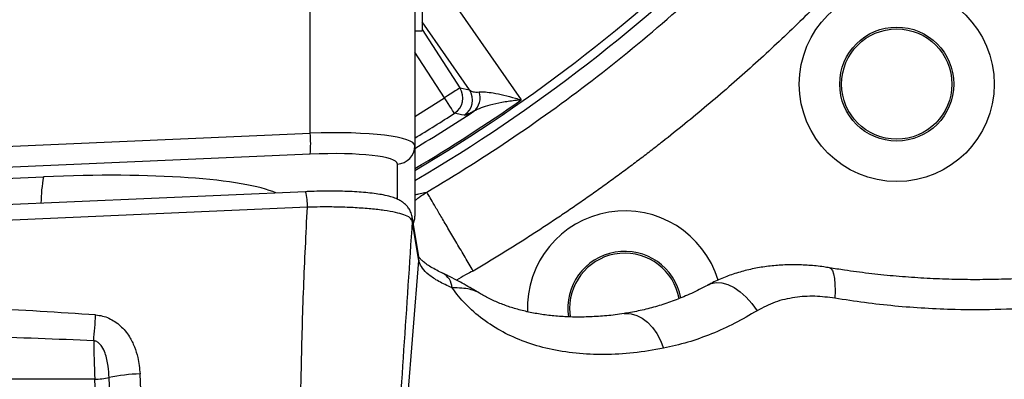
# Model space of a CAD drawing. Extents: x 0 to 8410, y 0 to 5940.
# Tile 48 of 110: x 5806 to 6074, y 2531 to 2628. Entities that reach past the tile are written whole.
import ezdxf

# ---------------------------------------------------------------- set-up
doc = ezdxf.new("R2010")
doc.units = 0
doc.header["$LTSCALE"] = 10
doc.linetypes.add('CENTERX2', pattern=[20.32, 12.7, -2.54, 2.54, -2.54])
doc.layers.get('0').update_dxf_attribs({"linetype": 'CONTINUOUS'})
doc.styles.add('SLDTEXTSTYLE0', font='TXT', dxfattribs={"width": 0.605})
doc.dimstyles.new('SLDDIMSTYLE10', dxfattribs={"dimtxt": 50, "dimasz": 50, "dimexe": 0, "dimexo": 0.0625, "dimgap": 12.5, "dimtad": 0, "dimtih": 1, "dimtoh": 1, "dimdec": 1, "dimrnd": 1e-09, "dimzin": 12, "dimtxsty": 'SLDTEXTSTYLE0', "dimsah": 1, "dimcen": 0, "dimazin": 3, "dimtfac": 1, "dimtofl": 0, "dimtmove": 0, "dimatfit": 3, "dimtolj": 1, "dimtzin": 12})

# ---------------------------------------------------------------- blocks, each defined once
blk = doc.blocks.new('_D_17')
at = {"color": 7, "linetype": 'CONTINUOUS'}
for p, q in [((5691.08, 2964.45), (6585.81, 2589.81)), ((6585.81, 2589.81), (6663.89, 2557.12)), ((6663.89, 2557.12), (6853.06, 2557.12))]:
    blk.add_line(p, q, dxfattribs=at)
blk.add_solid([(6585.81, 2589.81), (6629.04, 2563.58), (6634.83, 2577.42)], dxfattribs=at)
at = {"color": 7, "linetype": 'CONTINUOUS', "insert": (6688.89, 2621.57), "char_height": 50, "attachment_point": 1, "style": 'SLDTEXTSTYLE0'}
blk.add_mtext('R970', dxfattribs=at)

msp = doc.modelspace()

# ---------------------------------------------------------------- linework, layer by layer
at = {"color": 8, "linetype": 'CONTINUOUS'}
for p, q in [((5885.151019, 2597.559544), (5885.151019, 2707.653316)), ((5915.603732, 2645.232859), (5942.521368, 2606.598052)), ((5928.495591, 2609.307441), (5915.580933, 2627.845975)), ((5915.580933, 2625.704351), (5925.865655, 2609.867277)), ((5921.678041, 2607.147815), (5913.580929, 2619.616272)), ((5925.865655, 2609.867277), (5928.495591, 2609.307441)), ((5754.080934, 2591.849568), (5885.151019, 2597.559544)), ((5885.151019, 2591.846767), (5754.080934, 2586.136791)), ((5908.842613, 2579.589548), (5908.842613, 2589.167597)), ((5754.080934, 2583.154889), (5812.651013, 2585.706445)), ((5884.386261, 2577.429833), (5763.202441, 2572.159144)), ((5914.704521, 2562.902036), (5912.888785, 2573.745611)), ((5900.298228, 2386.308076), (5914.704521, 2562.902036)), ((5914.772396, 2562.602075), (5914.704521, 2562.902036)), ((5826.540534, 2530.644777), (5760.947925, 2530.644777)), ((5833.288957, 2391.426745), (5826.540534, 2530.644777))]:
    msp.add_line(p, q, dxfattribs=at)
at = {"color": 7, "linetype": 'CONTINUOUS'}
for p, q in [((5913.580929, 2691.366705), (5913.580929, 2594.099256)), ((5915.580933, 2635.374131), (5915.580933, 2625.374141)), ((5913.580929, 2625.374141), (5915.580933, 2625.374141)), ((5913.580929, 2594.099256), (5913.580929, 2575.022908)), ((5883.907323, 2581.644001), (5762.723503, 2576.373341)), ((5914.648046, 2564.026746), (5912.83231, 2574.870321))]:
    msp.add_line(p, q, dxfattribs=at)
at = {"color": 8, "linetype": 'CONTINUOUS', "flags": 128}
for points in [[(5925.865655, 2609.867277), (5925.749038, 2609.791549), (5925.486212, 2609.620872), (5925.086592, 2609.361353), (5924.56456, 2609.022352), (5923.938845, 2608.615997), (5923.231919, 2608.156922), (5922.469189, 2607.661607), (5921.678041, 2607.147815)], [(5913.580929, 2602.050217), (5917.529081, 2604.504051), (5921.678041, 2607.147815)], [(5924.385612, 2602.952513), (5924.310212, 2603.069338), (5924.140279, 2603.332641), (5923.881893, 2603.733006), (5923.544367, 2604.256007), (5923.1398, 2604.882869), (5922.682722, 2605.591091), (5922.189568, 2606.355223), (5921.678041, 2607.147815)], [(5927.034234, 2602.404805), (5926.306446, 2602.554681), (5924.385612, 2602.952513)], [(5912.888785, 2573.745611), (5912.845885, 2574.784579), (5912.829463, 2574.887159)], [(5914.772396, 2562.602075), (5914.724966, 2563.637945), (5914.643814, 2564.048293)], [(5914.704521, 2562.902036), (5914.661621, 2563.941004), (5914.648046, 2564.026746)], [(6026.34347, 2560.947599), (6026.724701, 2560.759577), (6027.129476, 2560.197296), (6027.453398, 2559.283557), (6027.688359, 2558.041217), (6027.828549, 2556.501361), (6027.870392, 2554.702493), (6027.812843, 2552.689644)], [(5993.537401, 2556.360962), (5994.178181, 2556.644502), (5995.5653, 2556.925836), (5997.089212, 2556.835624), (5998.708849, 2556.37637), (6000.380551, 2555.560383), (6002.059166, 2554.409715), (6003.699516, 2552.955391), (6005.257283, 2551.236602), (6006.690537, 2549.299719)], [(5970.483427, 2548.490855), (5970.936542, 2548.539015), (5972.447579, 2548.462811), (5973.963355, 2548.029455), (5975.447332, 2547.249379), (5976.863687, 2546.141388), (5978.178327, 2544.732215), (5979.359512, 2543.055835), (5980.378811, 2541.152629), (5981.211637, 2539.068463)]]:
    msp.add_lwpolyline(points, dxfattribs=at)
at = {"color": 7, "linetype": 'CONTINUOUS', "flags": 128}
msp.add_lwpolyline([(5955.677395, 2549.934151), (5955.853169, 2547.644409), (5955.862885, 2547.58248)], dxfattribs=at)
at = {"color": 7, "linetype": 'CONTINUOUS'}
for radius in [26.5, 15.5, 15]:
    msp.add_circle((6044.634323, 2610.899534), radius, dxfattribs=at)
at = {"color": 7, "linetype": 'CENTERX2'}
msp.add_arc((5691.080933, 2964.452925), 970, 74.298428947, 58.256891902, dxfattribs=at)
at = {"color": 8, "linetype": 'CONTINUOUS'}
for centre, radius, start, end in [((5691.080933, 2964.452925), 437.811277, 300.54466161, 329.85037162), ((5691.080933, 2964.452925), 440.156995, 300.36464552, 329.85037162), ((5921.655783, 2607.152585), 5.009249, 303.02177872, 32.81552278), ((5924.285801, 2606.592686), 5.009214, 303.27619539, 32.81663594), ((5926.747555, 2607.132636), 4.620357, 308.1602011, 20.61859235), ((5691.080933, 2964.452925), 437.358431, 300.57967518, 305.09312219), ((5691.080933, 2964.452925), 432.642648, 300.94942456, 303.45711239), ((5691.080933, 2964.452925), 430.248325, 301.14081805, 302.83733729), ((5851.304219, 2594.703155), 33.967113, 355.17614228, 4.82385772), ((5908.615357, 2594.12805), 4.965655, 272.62308793, 359.66776347), ((5850.269176, 2578.308977), 38.338606, 168.87495485, 179.69429272), ((5869.428095, 2577.864144), 14.96447, 358.33688331, 14.63075508), ((5919.096731, 2555.335033), 4.633763, 1.89904763, 64.01516653), ((5615.41416, 2560.433089), 211.74131, 354.77368078, 356.67277302), ((5825.804213, 2552.751272), 22.118754, 271.90769762, 282.19591895), ((5839.961086, 2485.942366), 46.173877, 91.35027558, 101.8529883)]:
    msp.add_arc(centre, radius, start, end, dxfattribs=at)
at = {"color": 7, "linetype": 'CONTINUOUS'}
for centre, radius, start, end in [((5970.677384, 2549.934138), 26.5, 16.71608543, 182.02282158), ((5908.691972, 2575.024185), 4.888957, 335.6097234, 359.98503436), ((5970.677384, 2549.934138), 15.5, 10.60113161, 188.66638641), ((5970.677384, 2549.934138), 15, 10.17679713, 180)]:
    msp.add_arc(centre, radius, start, end, dxfattribs=at)
at = {"color": 8, "linetype": 'CONTINUOUS'}
for centre, major_axis, ratio, start_param, end_param in [((5883.580933, 2592.805204), (29.999285, 1.326431), 0.1561366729, 6.2762817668, 7.7947182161), ((5883.842612, 2587.87353), (24.999144, 1.32639), 0.1560060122, 6.2749082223, 7.7933446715), ((5808.987494, 2574.581415), (69.997602, 3.713891), 0.1560060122, 0.2931823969, 1.5101593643), ((5471.909361, 2534.553501), (477.028374, -3.921367), 0.0517590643, 0.7322474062, 0.9169701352), ((5471.386001, 2532.9913), (477.028412, -2.348782), 0.0310567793, 0.7319748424, 0.9166975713), ((5826.753703, 2532.9913), (-0.439688, 14.999998), 0.0190125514, 0.9954967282, 1.7273186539), ((5662.197368, 5921.785867), (-286.347898, 5913.46483), 0.0008430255, 4.0726854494, 4.1017244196), ((5662.720728, 5923.348068), (-285.826044, 5915.051714), 0.0025284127, 4.0726700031, 4.1017089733)]:
    msp.add_ellipse(centre, major_axis=major_axis, ratio=ratio, start_param=start_param, end_param=end_param, dxfattribs=at)
for points, knots in [([(5916.818557, 2581.534903), (5932.922468, 2591.028473), (5948.426629, 2601.539241), (5977.98924, 2624.428262), (5992.047566, 2636.806418), (6018.495006, 2663.233451), (6030.88401, 2677.282218), (6053.795843, 2706.827151), (6064.318576, 2722.323194), (6073.824573, 2738.419772)], [0, 0, 0, 0, 0.25, 0.25, 0.5, 0.5, 0.75, 0.75, 1, 1, 1, 1]), ([(6094.246119, 2724.038902), (6093.873691, 2723.416401), (6093.128867, 2722.171454), (6092.000715, 2720.310693), (6090.864645, 2718.454935), (6089.719871, 2716.60465), (6088.566602, 2714.759711), (6087.404783, 2712.920152), (6086.234428, 2711.085965), (6085.055534, 2709.257151), (6083.868102, 2707.43371), (6082.672131, 2705.615642), (6081.467621, 2703.802948), (6080.254573, 2701.995627), (6079.032986, 2700.193679), (6077.80286, 2698.397104), (6076.564196, 2696.605902), (6075.316993, 2694.820073), (6074.061252, 2693.039618), (6072.796972, 2691.264535), (6071.524153, 2689.494826), (6070.242797, 2687.730491), (6068.952899, 2685.971526), (6064.991257, 2680.621152), (6058.20375, 2671.80586), (6048.289318, 2659.778066), (6037.988404, 2648.09673), (6027.304762, 2636.766362), (6016.250622, 2625.796422), (6004.836501, 2615.197921), (5993.069221, 2604.978066), (5983.920258, 2597.549475), (5977.623144, 2592.650948), (5974.31445, 2590.123602), (5970.985732, 2587.62717), (5967.636981, 2585.161643), (5964.268199, 2582.727025), (5960.879385, 2580.323315), (5957.470541, 2577.950512), (5954.041666, 2575.608617), (5950.592758, 2573.297632), (5947.123826, 2571.017544), (5943.634837, 2568.768407), (5940.125913, 2566.550016), (5936.5966, 2564.363141), (5933.048597, 2562.204901), (5930.666986, 2560.792586), (5929.476004, 2560.086324)], [0, 0, 0, 0, 0.0092652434, 0.0185296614, 0.0277934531, 0.0370568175, 0.0463199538, 0.0555830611, 0.0648463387, 0.0741099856, 0.0833742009, 0.0926391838, 0.1019051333, 0.1111722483, 0.1204407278, 0.1297107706, 0.1389825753, 0.1482563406, 0.1575322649, 0.1668105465, 0.1760913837, 0.1853749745, 0.1946615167, 0.2039512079, 0.2704071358, 0.3367341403, 0.4030055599, 0.4692949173, 0.5356041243, 0.6018823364, 0.6682026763, 0.7346381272, 0.7523764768, 0.7701020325, 0.787816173, 0.8055202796, 0.8232157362, 0.8409039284, 0.8585862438, 0.8762640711, 0.8939388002, 0.9116118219, 0.9292845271, 0.946958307, 0.9646345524, 0.9823146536, 1, 1, 1, 1]), ([(6211.047475, 2634.361836), (6210.888916, 2632.832317), (6210.571796, 2629.773276), (6209.607834, 2625.202943), (6208.285, 2620.659125), (6206.225369, 2615.247613), (6203.122451, 2609.019413), (6198.57475, 2602.037563), (6193.012667, 2595.233263), (6186.53267, 2588.761371), (6179.234968, 2582.69321), (6171.155199, 2577.033041), (6162.2107, 2571.747535), (6152.58249, 2566.966452), (6142.406575, 2562.736527), (6131.760493, 2559.067388), (6120.521873, 2555.927173), (6108.933127, 2553.398157), (6097.103331, 2551.489759), (6085.138615, 2550.200972), (6072.906607, 2549.525589), (6061.910053, 2549.495182), (6052.272975, 2549.890051), (6044.050766, 2550.522043), (6035.873895, 2551.424027), (6030.499864, 2552.267771), (6027.812843, 2552.689644)], [0, 0, 0, 0, 0.0289342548, 0.0578685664, 0.0869610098, 0.1160535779, 0.1627384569, 0.2097472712, 0.2577794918, 0.3061665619, 0.352805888, 0.3997715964, 0.4477708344, 0.4961287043, 0.5426557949, 0.5895113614, 0.6368774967, 0.6849437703, 0.7311790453, 0.7777398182, 0.8248052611, 0.8725625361, 0.904313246, 0.9360638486, 0.968031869, 1, 1, 1, 1]), ([(5928.495584, 2609.307441), (5928.726741, 2609.072475), (5929.059019, 2608.903962), (5929.912635, 2608.714716), (5930.433635, 2608.691421), (5931.071955, 2608.759678)], [0, 0, 0, 0, 0.5, 0.5, 1, 1, 1, 1]), ([(5931.071957, 2608.759674), (5931.626823, 2608.778552), (5932.738271, 2608.816366), (5935.055708, 2608.491041), (5937.782342, 2607.932047), (5940.384262, 2607.240244), (5941.992821, 2606.761571), (5942.514335, 2606.600228), (5942.521368, 2606.598052)], [0, 0, 0, 0, 0.1958704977, 0.3923469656, 0.6379971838, 0.8838509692, 0.9984334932, 1, 1, 1, 1]), ([(5942.521368, 2606.598052), (5942.51359, 2606.597317), (5941.934436, 2606.542617), (5940.144299, 2606.349156), (5937.23516, 2605.918469), (5934.16283, 2605.238703), (5931.529775, 2604.456424), (5930.244123, 2603.818285), (5929.6023, 2603.499713)], [0, 0, 0, 0, 0.0015582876, 0.1160199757, 0.3619096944, 0.607599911, 0.8041060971, 1, 1, 1, 1]), ([(5929.6023, 2603.499713), (5929.095886, 2603.236545), (5928.064763, 2602.700702), (5927.31078, 2602.411718), (5927.107851, 2602.406646), (5927.034234, 2602.404805)], [0, 0, 0, 0, 0.3808091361, 0.7753753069, 1, 1, 1, 1]), ([(5913.580929, 2579.143437), (5913.610322, 2579.171225), (5913.881876, 2579.427947), (5914.491917, 2579.902085), (5915.525719, 2580.706249), (5916.34358, 2581.230308), (5916.827251, 2581.540229)], [0, 0, 0, 0, 0.0297713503, 0.2750503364, 0.5712759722, 1, 1, 1, 1]), ([(5913.580929, 2580.818179), (5913.645214, 2580.833464), (5914.010016, 2580.920205), (5914.638092, 2581.065498), (5915.441025, 2581.246647), (5916.16458, 2581.403712), (5916.607051, 2581.492469), (5916.818996, 2581.534984)], [0, 0, 0, 0, 0.05633813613, 0.31970536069, 0.56476080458, 0.79151882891, 1, 1, 1, 1]), ([(5929.475861, 2560.086567), (5928.761049, 2561.298979), (5928.022309, 2562.551977), (5926.528472, 2565.085715), (5925.773507, 2566.366232), (5924.288013, 2568.885821), (5923.557721, 2570.124488), (5922.165997, 2572.48503), (5921.504841, 2573.606436), (5920.291399, 2575.664587), (5919.739327, 2576.600972), (5918.77191, 2578.241836), (5918.356634, 2578.946198), (5917.674017, 2580.104002), (5917.406596, 2580.557582), (5917.014463, 2581.22269), (5916.889578, 2581.434512), (5916.827245, 2581.540236)], [0, 0, 0, 0, 0.125, 0.125, 0.25, 0.25, 0.375, 0.375, 0.5, 0.5, 0.625, 0.625, 0.75, 0.75, 0.875, 0.875, 1, 1, 1, 1]), ([(5882.001435, 2477.881047), (5882.090924, 2487.181491), (5882.269876, 2505.779666), (5882.654296, 2531.676595), (5883.291712, 2555.564772), (5884.021469, 2570.142638), (5884.386261, 2577.429833)], [0, 0, 0, 0, 0.2801538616, 0.5602260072, 0.7801654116, 1, 1, 1, 1]), ([(5912.888785, 2573.745611), (5912.888785, 2573.745611), (5912.888787, 2573.745607), (5912.388686, 2574.738508), (5910.827349, 2575.32805), (5908.411723, 2576.028822), (5905.388285, 2576.556399), (5901.696643, 2576.99096), (5897.498598, 2577.298894), (5892.840456, 2577.467388), (5888.41678, 2577.527347), (5885.552348, 2577.429833), (5884.386281, 2577.429833), (5884.386261, 2577.429833)], [0, 0, 0, 0, 0.0000026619, 0.1208678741, 0.2459520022, 0.3564770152, 0.4701705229, 0.5811882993, 0.6953894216, 0.8070272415, 0.9218852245, 0.999998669, 1, 1, 1, 1]), ([(5912.888785, 2573.745611), (5912.111647, 2562.040758), (5910.556759, 2538.621831), (5908.195456, 2503.713204), (5905.99784, 2471.335399), (5903.972866, 2441.417539), (5902.12464, 2413.936929), (5900.906916, 2395.515939), (5900.298228, 2386.308076)], [0, 0, 0, 0, 0.1865618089, 0.3732706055, 0.5600609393, 0.706792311, 0.8534380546, 1, 1, 1, 1]), ([(5923.727949, 2555.488589), (5922.462127, 2556.077173), (5919.923668, 2557.257509), (5917.316555, 2559.045381), (5915.48861, 2560.829428), (5915.011514, 2562.010251), (5914.772396, 2562.602075)], [0, 0, 0, 0, 0.25458492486, 0.51054063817, 0.7546847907, 1, 1, 1, 1]), ([(5929.475864, 2560.086581), (5928.776257, 2559.738645), (5927.22892, 2558.969106), (5925.747066, 2558.079641), (5924.935212, 2557.592335)], [0, 0, 0, 0, 0.4521356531, 1, 1, 1, 1]), ([(5981.211637, 2539.068463), (5978.486763, 2538.602057), (5973.019249, 2537.666206), (5965.052929, 2537.245618), (5957.329279, 2537.58628), (5950.092647, 2538.767791), (5943.445943, 2540.722993), (5937.407479, 2543.410489), (5931.973198, 2546.868951), (5927.325166, 2550.886987), (5924.886753, 2554.006233), (5923.727949, 2555.488589)], [0, 0, 0, 0, 0.1105151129, 0.2217507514, 0.3353797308, 0.4498915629, 0.5594147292, 0.6697763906, 0.7828145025, 0.896787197, 1, 1, 1, 1]), ([(5930.938427, 2554.210188), (5930.708429, 2554.329521), (5929.962244, 2554.716672), (5928.540892, 2555.160827), (5926.461223, 2555.471913), (5924.638717, 2555.483032), (5923.727949, 2555.488589)], [0, 0, 0, 0, 0.1293231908, 0.4195631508, 0.7099364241, 1, 1, 1, 1]), ([(6027.812843, 2552.689644), (6025.989293, 2552.919032), (6022.278823, 2553.385779), (6016.786797, 2552.999177), (6011.405668, 2551.789839), (6008.282238, 2550.140317), (6006.690537, 2549.299719)], [0, 0, 0, 0, 0.2343524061, 0.4768486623, 0.7334018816, 1, 1, 1, 1]), ([(6006.690537, 2549.299719), (6004.663465, 2548.115775), (6000.598896, 2545.741796), (5994.26212, 2542.89159), (5987.77802, 2540.555859), (5983.404994, 2539.565295), (5981.211637, 2539.068463)], [0, 0, 0, 0, 0.2465403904, 0.4943488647, 0.7463830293, 1, 1, 1, 1]), ([(5826.798548, 2548.143956), (5827.419289, 2548.068746), (5828.661026, 2547.918297), (5831.019821, 2547.074214), (5833.692877, 2545.289641), (5835.949577, 2542.492063), (5837.418578, 2539.502397), (5838.490263, 2536.116572), (5838.729752, 2533.605558), (5838.873019, 2532.103422)], [0, 0, 0, 0, 0.0848724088, 0.1697797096, 0.3383314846, 0.5151218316, 0.6539374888, 0.7929789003, 1, 1, 1, 1]), ([(5830.476915, 2531.131717), (5830.404981, 2532.15028), (5830.246962, 2534.387792), (5829.666675, 2537.266993), (5828.67743, 2539.452338), (5827.700814, 2540.568408), (5826.846715, 2541.037283), (5826.412478, 2541.119555), (5826.27519, 2541.145566)], [0, 0, 0, 0, 0.2659282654, 0.5841741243, 0.7519424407, 0.8853897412, 0.9637648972, 1, 1, 1, 1])]:
    msp.add_open_spline(points, degree=3, knots=knots, dxfattribs=at)
at = {"color": 7, "linetype": 'CONTINUOUS'}
for points, knots in [([(6211.036687, 2636.043879), (6210.984089, 2635.481512), (6210.816265, 2633.687191), (6210.314319, 2630.665399), (6209.403737, 2626.987983), (6208.185319, 2623.344391), (6206.672686, 2619.745433), (6204.872411, 2616.196197), (6202.790841, 2612.699539), (6200.432399, 2609.257803), (6197.801062, 2605.873662), (6194.900002, 2602.550812), (6191.732642, 2599.293989), (6188.30284, 2596.108814), (6184.615162, 2593.001787), (6180.674785, 2589.979835), (6176.488142, 2587.050378), (6172.061988, 2584.220937), (6167.404667, 2581.499189), (6162.524943, 2578.892734), (6157.432582, 2576.408957), (6152.138068, 2574.054854), (6146.652134, 2571.837155), (6140.986657, 2569.762275), (6135.153604, 2567.836053), (6129.165816, 2566.064102), (6123.036366, 2564.451415), (6116.778889, 2563.002688), (6110.407278, 2561.722), (6103.935795, 2560.612988), (6097.378909, 2559.678784), (6090.751369, 2558.922045), (6084.068045, 2558.344864), (6077.343993, 2557.948912), (6070.594337, 2557.735257), (6063.83429, 2557.704553), (6057.079086, 2557.856876), (6050.344147, 2558.191971), (6043.644224, 2558.708105), (6036.996171, 2559.407102), (6031.22946, 2560.16655), (6027.702025, 2560.730431), (6026.344244, 2560.94748)], [0, 0, 0, 0, 0.0128675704, 0.041055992, 0.0689989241, 0.096545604, 0.1236569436, 0.1503483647, 0.1766662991, 0.2026692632, 0.2284165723, 0.2539630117, 0.2793560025, 0.3046349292, 0.3298320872, 0.3549732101, 0.380078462, 0.4051632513, 0.4302395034, 0.4553144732, 0.4803937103, 0.5054823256, 0.530583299, 0.5556986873, 0.5808292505, 0.6059754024, 0.6311366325, 0.6563121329, 0.6815007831, 0.7067011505, 0.7319120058, 0.757131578, 0.7823582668, 0.8075904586, 0.8328263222, 0.8580643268, 0.8833025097, 0.9085387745, 0.933771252, 0.9589980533, 0.9842175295, 1, 1, 1, 1]), ([(5912.82699, 2574.888381), (5912.72002, 2575.328604), (5912.516862, 2576.164684), (5911.907112, 2577.2115), (5911.20175, 2578.05289), (5910.39553, 2578.737126), (5909.483954, 2579.312621), (5908.376921, 2579.832578), (5906.906465, 2580.331132), (5905.140149, 2580.745037), (5903.064454, 2581.09336), (5900.878893, 2581.356547), (5898.47699, 2581.557895), (5895.944258, 2581.697906), (5893.290497, 2581.778254), (5890.534653, 2581.803165), (5887.690381, 2581.772337), (5885.463095, 2581.710694), (5884.198573, 2581.655167), (5883.90695, 2581.642362)], [0, 0, 0, 0, 0.0396927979, 0.0753852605, 0.1114419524, 0.1494973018, 0.1921279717, 0.2435686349, 0.3110614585, 0.3989842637, 0.471603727, 0.5479400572, 0.6221972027, 0.6950426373, 0.7661634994, 0.8369933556, 0.9080586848, 0.9787965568, 1, 1, 1, 1]), ([(5913.154741, 2572.944793), (5913.249738, 2573.190448), (5913.487208, 2573.804526), (5913.624323, 2574.54727), (5913.57445, 2574.992437), (5913.571273, 2575.020793)], [0, 0, 0, 0, 0.3843524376, 0.9607856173, 1, 1, 1, 1]), ([(5921.13321, 2559.508565), (5920.59467, 2559.763777), (5919.399438, 2560.330192), (5917.922032, 2561.172735), (5916.644734, 2562.012809), (5915.707701, 2562.759926), (5915.084363, 2563.3814), (5914.750319, 2563.820811), (5914.641477, 2564.049742), (5914.644477, 2564.043811), (5914.645647, 2564.041498)], [0, 0, 0, 0, 0.1143033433, 0.253683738, 0.3908779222, 0.5254347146, 0.6572522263, 0.7870789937, 0.9169759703, 1, 1, 1, 1]), ([(5931.01499, 2554.160031), (5930.708575, 2554.339205), (5930.052845, 2554.722639), (5928.056864, 2555.897268), (5925.605339, 2557.260329), (5922.922771, 2558.634693), (5921.668538, 2559.251934), (5921.197389, 2559.483799)], [0, 0, 0, 0, 0.1002720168, 0.2145835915, 0.6343770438, 0.862654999, 1, 1, 1, 1]), ([(6026.347135, 2560.925903), (6025.822494, 2561.020735), (6023.95734, 2561.35787), (6020.733806, 2561.658141), (6016.700809, 2561.823899), (6012.690785, 2561.692938), (6008.730243, 2561.283597), (6004.85066, 2560.579831), (6001.088941, 2559.588469), (5997.510414, 2558.281469), (5994.991686, 2557.193243), (5993.729769, 2556.454908), (5993.53752, 2556.342425)], [0, 0, 0, 0, 0.0456048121, 0.1621299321, 0.2791425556, 0.3965905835, 0.5144197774, 0.632569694, 0.749919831, 0.8657119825, 0.9795416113, 1, 1, 1, 1]), ([(5931.018059, 2554.167273), (5931.014463, 2554.170312), (5930.99424, 2554.187401), (5930.963611, 2554.199906), (5930.938427, 2554.210188)], [0, 0, 0, 0, 0.1777993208, 1, 1, 1, 1]), ([(5970.4814, 2548.522266), (5969.670686, 2548.398649), (5967.294443, 2548.036321), (5963.490835, 2547.710162), (5959.099944, 2547.522591), (5954.907851, 2547.587349), (5950.921696, 2547.877271), (5947.156017, 2548.384114), (5943.596201, 2549.098951), (5940.237601, 2550.013045), (5937.077258, 2551.114822), (5934.149705, 2552.409652), (5932.103776, 2553.451646), (5931.112616, 2554.102068), (5930.941542, 2554.214331)], [0, 0, 0, 0, 0.0490863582, 0.143874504, 0.237888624, 0.3311142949, 0.4235941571, 0.5154319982, 0.6068090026, 0.6991616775, 0.79182073, 0.8853952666, 0.9802192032, 1, 1, 1, 1]), ([(5993.51338, 2556.393507), (5993.014812, 2556.114549), (5991.109377, 2555.048423), (5987.789218, 2553.517142), (5983.629388, 2551.827789), (5979.5029, 2550.467959), (5975.379415, 2549.415599), (5972.356861, 2548.787062), (5970.744721, 2548.597369), (5970.493709, 2548.567834)], [0, 0, 0, 0, 0.065693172, 0.2510670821, 0.4305433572, 0.6059873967, 0.7856273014, 0.9666219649, 1, 1, 1, 1])]:
    msp.add_open_spline(points, degree=3, knots=knots, dxfattribs=at)

# ---------------------------------------------------------------- dimensions: what is measured, and where the dimension line sits
dim = msp.add_radius_dim(center=(5691.080933, 2964.452925), mpoint=(6585.812941, 2589.813587), dimstyle='SLDDIMSTYLE10', dxfattribs=at)
dim.commit()
dim.dimension.update_dxf_attribs({"geometry": '_D_17', "text_midpoint": (6770.974373, 2595.48903), "dimtype": 164})

doc.saveas('drawing.dxf')
